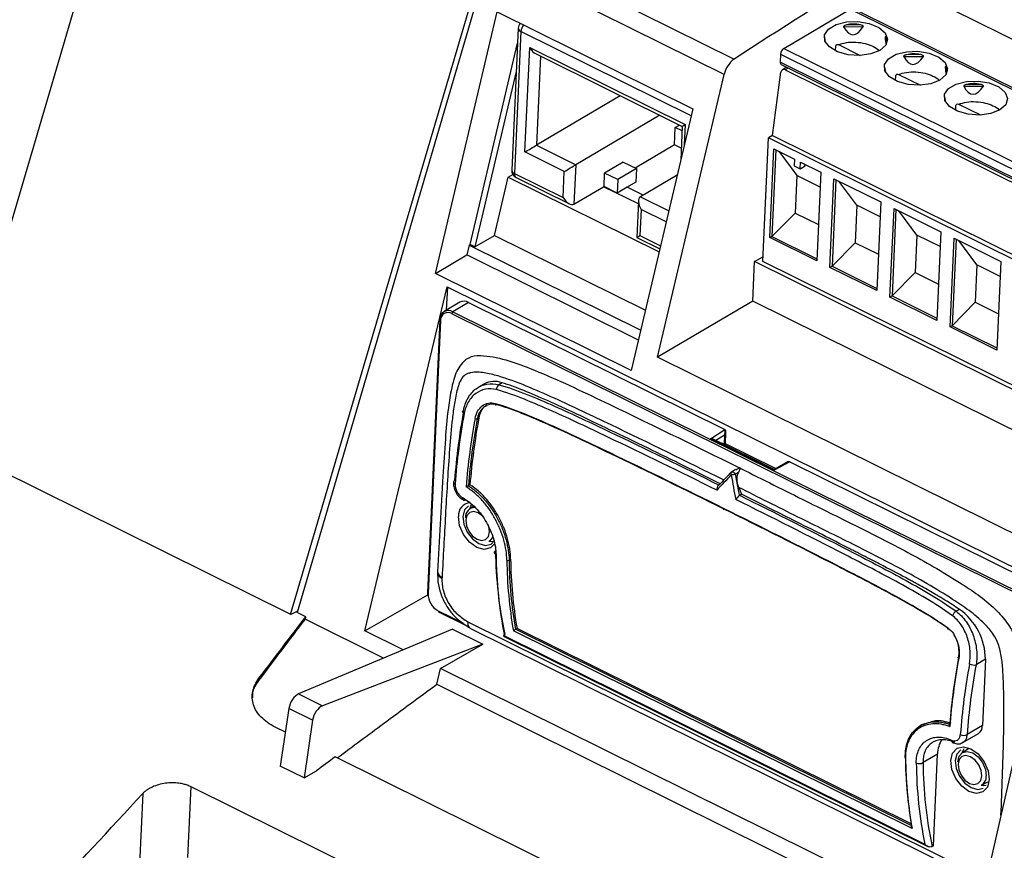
# Model space of a CAD drawing. Header units: millimetres. Extents: x -508 to 796, y -404 to 760.
# Tile 39 of 116: x 582 to 644, y -230 to -177. Entities that reach past the tile are written whole.
import ezdxf

# ---------------------------------------------------------------- set-up
doc = ezdxf.new("R2010")
doc.units = ezdxf.units.MM

msp = doc.modelspace()

# ---------------------------------------------------------------- linework, layer by layer
at = {"color": 7, "linetype": 'Continuous', "lineweight": 25}
for p, q in [((577.519, -203.966), (589.52, -163.194)), ((612.349, -172.4), (627.17, -179.744)), ((611.723, -173.365), (599.641, -214.606)), ((626.544, -180.709), (611.723, -173.365)), ((599.221, -214.72), (611.247, -173.961)), ((655.207, -183.704), (635.976, -174.175)), ((608.358, -193.24), (612.233, -176.759)), ((612.233, -176.759), (624.568, -182.87)), ((630.314, -179.063), (634.491, -176.6)), ((683.129, -200.574), (634.693, -176.573)), ((613.566, -177.79), (613.156, -186.729)), ((613.739, -178.005), (613.329, -186.945)), ((634.077, -177.703), (635.315, -177.694)), ((635.139, -177.584), (634.253, -177.59)), ((632.941, -178.699), (632.897, -178.374)), ((636.685, -178.373), (636.748, -178.837)), ((610.539, -191.421), (613.522, -178.732)), ((613.991, -185.591), (614.292, -179.012)), ((614.292, -179.012), (624.092, -183.868)), ((633.57, -179.224), (633.584, -178.921)), ((633.746, -178.829), (635.126, -179.513)), ((636.268, -179.154), (636.338, -179.205)), ((614.689, -179.413), (623.904, -183.979)), ((630.106, -179.431), (630.083, -179.937)), ((637.861, -179.578), (639.099, -179.569)), ((638.923, -179.458), (638.037, -179.465)), ((613.441, -180.517), (610.842, -191.571)), ((629.593, -184.555), (630.124, -180.569)), ((630.146, -180.09), (678.032, -203.819)), ((630.482, -180.257), (630.216, -180.413)), ((630.387, -180.415), (677.851, -203.935)), ((636.725, -180.574), (636.68, -180.249)), ((640.468, -180.248), (640.532, -180.711)), ((622.354, -198.527), (626.544, -180.709)), ((637.354, -181.099), (637.368, -180.796)), ((637.53, -180.704), (638.91, -181.387)), ((640.051, -181.029), (640.122, -181.08)), ((641.644, -181.452), (642.882, -181.444)), ((642.706, -181.333), (641.82, -181.339)), ((620.003, -182.046), (614.715, -185.164)), ((640.508, -182.449), (640.464, -182.124)), ((624.568, -182.87), (620.692, -199.352)), ((641.137, -182.974), (641.151, -182.671)), ((641.313, -182.578), (642.693, -183.262)), ((643.835, -182.904), (643.905, -182.955)), ((622.485, -183.276), (617.197, -186.394)), ((623.414, -185.149), (623.464, -184.053)), ((623.464, -184.053), (623.733, -183.894)), ((623.89, -184.264), (623.464, -184.053)), ((623.904, -183.979), (623.806, -186.109)), ((628.976, -192.489), (629.332, -184.709)), ((629.593, -184.555), (629.332, -184.709)), ((675.858, -207.764), (629.332, -184.709)), ((629.593, -184.555), (675.918, -207.51)), ((614.715, -185.164), (617.197, -186.394)), ((623.414, -185.149), (620.945, -186.605)), ((623.84, -185.36), (623.414, -185.149)), ((629.429, -190.989), (629.685, -185.401)), ((629.809, -185.463), (629.56, -190.912)), ((629.685, -185.401), (630.974, -186.04)), ((616.473, -186.821), (613.991, -185.591)), ((629.985, -185.55), (631.13, -187.076)), ((630.974, -186.04), (630.954, -186.462)), ((617.197, -186.394), (617.083, -188.882)), ((620.189, -186.23), (619.014, -186.923)), ((621.022, -186.642), (619.847, -187.335)), ((620.189, -186.23), (621.022, -186.642)), ((621.022, -186.642), (620.983, -187.486)), ((630.954, -186.462), (631.333, -186.649)), ((631.333, -186.649), (631.352, -186.227)), ((631.333, -186.649), (631.651, -186.461)), ((631.352, -186.227), (632.64, -186.866)), ((631.651, -186.461), (631.588, -186.344)), ((612.069, -190.847), (612.932, -187.179)), ((612.932, -187.179), (613.225, -187.006)), ((612.932, -187.179), (622.446, -191.893)), ((613.329, -186.945), (616.398, -188.465)), ((613.434, -187.2), (616.795, -188.866)), ((616.398, -188.465), (616.473, -186.821)), ((618.976, -187.766), (619.014, -186.923)), ((619.847, -187.335), (619.014, -186.923)), ((619.847, -187.335), (619.808, -188.178)), ((623.584, -187.054), (621.276, -188.415)), ((631.13, -187.076), (631.021, -189.437)), ((632.597, -187.803), (631.13, -187.076)), ((632.64, -186.866), (632.385, -192.453)), ((633.213, -192.864), (633.468, -187.276)), ((633.593, -187.338), (633.343, -192.787)), ((633.468, -187.276), (636.424, -188.741)), ((617.083, -188.882), (618.948, -187.782)), ((618.976, -187.766), (618.948, -187.782)), ((621.141, -188.869), (618.948, -187.782)), ((619.808, -188.178), (618.976, -187.766)), ((620.433, -187.81), (619.808, -188.178)), ((620.983, -187.486), (620.433, -187.81)), ((621.449, -188.313), (620.433, -187.81)), ((634.913, -188.95), (633.768, -187.425)), ((621.15, -188.675), (621.045, -190.972)), ((621.308, -189.217), (621.233, -190.861)), ((634.913, -188.95), (634.805, -191.312)), ((636.381, -189.678), (634.913, -188.95)), ((636.424, -188.741), (636.168, -194.328)), ((636.996, -194.738), (637.252, -189.151)), ((637.376, -189.213), (637.127, -194.661)), ((637.252, -189.151), (640.207, -190.616)), ((631.021, -189.437), (629.56, -190.912)), ((631.021, -189.437), (632.489, -190.164)), ((638.697, -190.825), (637.552, -189.3)), ((610.842, -191.571), (612.069, -190.847)), ((612.069, -190.847), (621.583, -195.561)), ((621.045, -190.972), (622.494, -191.69)), ((629.56, -190.912), (629.429, -190.989)), ((632.385, -192.453), (629.429, -190.989)), ((629.56, -190.912), (632.391, -192.315)), ((638.697, -190.825), (638.588, -193.187)), ((640.164, -191.553), (638.697, -190.825)), ((640.207, -190.616), (639.952, -196.203)), ((640.78, -196.613), (641.035, -191.026)), ((641.16, -191.087), (640.91, -196.536)), ((641.035, -191.026), (643.991, -192.49)), ((610.471, -191.461), (610.325, -192.08)), ((610.471, -191.461), (610.539, -191.421)), ((610.471, -191.461), (621.287, -196.821)), ((610.842, -191.571), (610.539, -191.421)), ((634.805, -191.312), (633.343, -192.787)), ((634.805, -191.312), (636.273, -192.039)), ((642.48, -192.7), (641.335, -191.174)), ((608.358, -193.24), (610.325, -192.08)), ((621.142, -197.44), (610.325, -192.08)), ((628.469, -192.5), (628.989, -192.194)), ((628.355, -194.988), (628.469, -192.5)), ((674.128, -215.125), (628.469, -192.5)), ((674.183, -214.89), (628.976, -192.489)), ((633.343, -192.787), (633.213, -192.864)), ((636.168, -194.328), (633.213, -192.864)), ((633.343, -192.787), (636.174, -194.189)), ((642.48, -192.7), (642.372, -195.061)), ((643.948, -193.427), (642.48, -192.7)), ((643.991, -192.49), (643.735, -198.078)), ((620.692, -199.352), (608.358, -193.24)), ((638.588, -193.187), (637.127, -194.661)), ((638.588, -193.187), (640.056, -193.914)), ((603.896, -215.761), (609.089, -194.081)), ((609.103, -194.088), (609.036, -195.562)), ((609.089, -194.081), (647.303, -213.017)), ((637.127, -194.661), (636.996, -194.738)), ((639.952, -196.203), (636.996, -194.738)), ((637.127, -194.661), (639.958, -196.064)), ((609.888, -195.06), (608.909, -195.637)), ((610.435, -195.078), (609.456, -195.655)), ((610.435, -195.078), (626.59, -203.083)), ((628.355, -194.988), (622.354, -198.527)), ((673.592, -217.404), (628.355, -194.988)), ((642.372, -195.061), (640.91, -196.536)), ((642.372, -195.061), (643.84, -195.789)), ((645.784, -213.813), (609.387, -195.778)), ((609.456, -195.655), (645.853, -213.691)), ((608.636, -196.156), (607.849, -213.361)), ((608.671, -196.199), (607.883, -213.404)), ((640.91, -196.536), (640.78, -196.613)), ((643.735, -198.078), (640.78, -196.613)), ((640.91, -196.536), (643.741, -197.939)), ((649.494, -211.976), (622.354, -198.527)), ((611.391, -200.215), (611.061, -200.41)), ((612.556, -200.13), (612.347, -200.252)), ((611.087, -202.346), (610.987, -202.405)), ((625.69, -203.655), (626.59, -203.083)), ((626.595, -203.086), (626.557, -203.924)), ((626.587, -203.969), (626.613, -203.404)), ((626.628, -203.975), (626.662, -203.238)), ((577.519, -203.966), (599.22, -214.719)), ((629.7, -205.643), (625.69, -203.655)), ((629.688, -205.586), (625.863, -203.691)), ((626.21, -203.863), (626.587, -203.969)), ((629.779, -205.536), (626.628, -203.975)), ((630.535, -205.122), (629.688, -205.586)), ((630.676, -205.108), (629.7, -205.643)), ((630.676, -205.108), (646.832, -213.113)), ((627.268, -205.605), (627.016, -205.754)), ((627.441, -205.789), (627.25, -205.901)), ((610.424, -206.617), (610.424, -206.617)), ((610.525, -206.558), (610.427, -206.616)), ((627.462, -206.724), (627.634, -207.155)), ((627.523, -207.22), (627.634, -207.155)), ((610.538, -207.705), (610.228, -207.502)), ((610.77, -207.914), (610.526, -208.065)), ((613.091, -211.239), (612.993, -211.297)), ((608.49, -212.045), (608.486, -212.115)), ((608.767, -212.396), (608.764, -212.453)), ((603.896, -215.761), (607.88, -213.498)), ((599.221, -214.72), (599.674, -214.494)), ((600.18, -214.873), (599.641, -214.606)), ((608.55, -214.552), (610.252, -215.395)), ((641.37, -214.407), (641.162, -214.53)), ((600.155, -215.022), (600.18, -214.873)), ((600.155, -215.022), (605.102, -217.474)), ((610.391, -215.191), (642.139, -230.923)), ((609.428, -215.659), (599.731, -219.728)), ((606.321, -216.963), (603.896, -215.761)), ((609.428, -215.659), (611.342, -216.608)), ((610.52, -215.581), (642.306, -231.332)), ((638.386, -228.211), (613.264, -215.762)), ((613.492, -215.607), (613.408, -215.657)), ((638.335, -227.918), (613.492, -215.607)), ((612.64, -216.092), (639.377, -229.341)), ((612.709, -216.068), (639.193, -229.192)), ((611.342, -216.608), (601.241, -220.475)), ((608.672, -218.127), (611.342, -216.608)), ((643.008, -217.554), (642.425, -217.898)), ((643.008, -217.554), (642.817, -221.732)), ((608.437, -219.126), (608.672, -218.127)), ((636.967, -232.149), (608.672, -218.127)), ((597.231, -218.748), (597.224, -218.89)), ((608.437, -219.126), (635.748, -232.66)), ((599.731, -219.728), (601.241, -220.475)), ((599.121, -220.65), (598.567, -224.275)), ((600.612, -221.389), (599.121, -220.65)), ((600.612, -221.389), (600.072, -225.021)), ((598.893, -222.141), (598.252, -221.823)), ((639.003, -221.682), (638.906, -221.74)), ((639.351, -221.582), (639.004, -221.684)), ((642.817, -221.732), (641.853, -222.3)), ((641.595, -222.793), (642.568, -222.219)), ((641.939, -223.198), (641.551, -223.439)), ((619.488, -232.346), (602.042, -223.701)), ((639.995, -223.521), (639.078, -224.062)), ((639.73, -229.298), (639.995, -223.521)), ((644.79, -223.907), (642.281, -234.782)), ((600.072, -225.021), (598.567, -224.275)), ((600.072, -225.021), (600.852, -224.578)), ((592.946, -225.567), (592.731, -230.029)), ((592.946, -225.567), (614.413, -236.205)), ((642.759, -225.488), (643.158, -225.265)), ((589.911, -226.005), (589.695, -230.467)), ((639.73, -229.298), (639.658, -229.341))]:
    msp.add_line(p, q, dxfattribs=at)
at = {"color": 250, "linetype": 'Continuous', "lineweight": 25}
for p, q in [((683.015, -200.645), (634.491, -176.6)), ((624.462, -183.319), (613.739, -178.005)), ((632.864, -178.409), (632.888, -178.585)), ((636.799, -178.739), (636.75, -178.382)), ((630.314, -179.063), (679.013, -203.194)), ((614.972, -179.553), (614.715, -185.164)), ((678.14, -203.751), (630.083, -179.937)), ((630.106, -179.431), (678.597, -203.459)), ((630.576, -180.303), (630.387, -180.415)), ((636.647, -180.284), (636.671, -180.46)), ((640.583, -180.613), (640.534, -180.257)), ((640.431, -182.159), (640.455, -182.335)), ((624.092, -183.868), (624.033, -185.143)), ((621.276, -188.415), (623.056, -189.297)), ((622.891, -190.001), (621.308, -189.217)), ((621.233, -190.861), (622.537, -191.507)), ((626.613, -203.404), (626.031, -203.774)), ((629.778, -205.536), (626.627, -203.975)), ((608.529, -214.501), (610.07, -215.264)), ((613.408, -215.657), (638.352, -228.017))]:
    msp.add_line(p, q, dxfattribs=at)
at = {"color": 7, "linetype": 'Continuous', "lineweight": 25, "flags": 128}
for points in [[(636.362, -179.191), (635.788, -179.419), (635.088, -179.514), (634.355, -179.465), (633.689, -179.277), (633.179, -178.976), (632.895, -178.604), (632.875, -178.209), (633.121, -177.846), (633.601, -177.563), (634.249, -177.399), (634.978, -177.375), (635.69, -177.496), (636.288, -177.744), (636.692, -178.087), (636.846, -178.477), (636.731, -178.863), (636.362, -179.191)], [(640.146, -181.066), (639.572, -181.293), (638.871, -181.389), (638.138, -181.339), (637.472, -181.152), (636.963, -180.851), (636.679, -180.478), (636.658, -180.084), (636.905, -179.72), (637.384, -179.438), (638.033, -179.273), (638.762, -179.25), (639.473, -179.371), (640.071, -179.619), (640.475, -179.961), (640.63, -180.352), (640.515, -180.737), (640.146, -181.066)], [(643.929, -182.941), (643.355, -183.168), (642.655, -183.264), (641.922, -183.214), (641.256, -183.027), (640.746, -182.726), (640.462, -182.353), (640.442, -181.959), (640.688, -181.595), (641.168, -181.312), (641.816, -181.148), (642.545, -181.125), (643.257, -181.245), (643.855, -181.494), (644.259, -181.836), (644.413, -182.227), (644.298, -182.612), (643.929, -182.941)], [(612.115, -201.434), (612.115, -201.456), (612.118, -201.475), (612.124, -201.491), (612.133, -201.504), (612.144, -201.512), (612.157, -201.515), (612.171, -201.513), (612.185, -201.507)], [(610.164, -202.069), (610.123, -202.046), (610.091, -202.022), (610.069, -201.996), (610.059, -201.971), (610.059, -201.947), (610.071, -201.926), (610.094, -201.907), (610.126, -201.893)], [(610.054, -207.366), (610.053, -207.413), (610.059, -207.454), (610.074, -207.487), (610.095, -207.511), (610.122, -207.524), (610.154, -207.528), (610.19, -207.52), (610.228, -207.502)], [(610.515, -208.073), (610.576, -207.915), (610.65, -207.799)], [(610.432, -207.877), (610.185, -208.146), (610.083, -208.558)], [(626.481, -208.021), (626.478, -208.042), (626.478, -208.06), (626.482, -208.076), (626.489, -208.088), (626.499, -208.095), (626.511, -208.098), (626.524, -208.097), (626.539, -208.09)], [(610.083, -208.558), (610.143, -209.049), (610.355, -209.546), (610.687, -209.973), (611.089, -210.263), (611.498, -210.374), (611.854, -210.289), (612.058, -210.093)], [(612.027, -210.135), (611.89, -210.143), (611.723, -210.121)], [(612.17, -210.96), (612.13, -210.936), (612.098, -210.907), (612.077, -210.875), (612.067, -210.841), (612.069, -210.807), (612.082, -210.773), (612.106, -210.742), (612.139, -210.713)], [(607.892, -213.579), (607.88, -213.5), (607.873, -213.328)], [(608.591, -214.547), (608.444, -214.457), (608.381, -214.409)], [(640.636, -215.567), (640.63, -215.585), (640.628, -215.602), (640.63, -215.616), (640.635, -215.626), (640.643, -215.633), (640.654, -215.635), (640.667, -215.633), (640.682, -215.627)], [(641.33, -217.494), (641.317, -217.486), (641.306, -217.478), (641.299, -217.469), (641.295, -217.461), (641.295, -217.453), (641.299, -217.446), (641.307, -217.44), (641.318, -217.435)], [(640.826, -223.933), (640.942, -223.462), (641.224, -223.155), (641.63, -223.057), (642.099, -223.184), (642.557, -223.516), (642.937, -224.003), (643.179, -224.571), (643.247, -225.133), (643.132, -225.604), (642.849, -225.911), (642.443, -226.009), (641.975, -225.882), (641.516, -225.55), (641.137, -225.063), (640.895, -224.495), (640.826, -223.933)], [(641.456, -223.25), (641.209, -223.519), (641.108, -223.931)], [(641.265, -224.016), (641.265, -224.011), (641.351, -223.661), (641.561, -223.433), (641.863, -223.36), (642.211, -223.454), (642.552, -223.701), (642.834, -224.063), (643.014, -224.486), (643.065, -224.903), (643.065, -224.903)], [(641.539, -223.446), (641.601, -223.288), (641.674, -223.173)], [(637.963, -223.67), (637.952, -223.68), (637.944, -223.69), (637.94, -223.702), (637.939, -223.713), (637.943, -223.724), (637.95, -223.735), (637.96, -223.745), (637.974, -223.753)], [(641.108, -223.931), (641.168, -224.423), (641.38, -224.92), (641.712, -225.346), (642.113, -225.637), (642.523, -225.748), (642.878, -225.662), (642.878, -225.662)], [(641.288, -224.162), (641.33, -224.51), (641.48, -224.861), (641.715, -225.162), (641.999, -225.368), (642.288, -225.446), (642.539, -225.386), (642.714, -225.195), (642.785, -224.904), (642.743, -224.556), (642.593, -224.205), (642.359, -223.904), (642.075, -223.699), (641.785, -223.62), (641.534, -223.681), (641.36, -223.871), (641.288, -224.162)], [(643.052, -225.509), (642.914, -225.517), (642.747, -225.494)]]:
    msp.add_lwpolyline(points, dxfattribs=at)
at = {"color": 250, "linetype": 'Continuous', "lineweight": 25, "flags": 128}
for points in [[(626.975, -205.786), (626.966, -205.798), (626.959, -205.817), (626.957, -205.838), (626.96, -205.863), (626.968, -205.889), (626.98, -205.916), (626.997, -205.944)], [(627.016, -205.754), (627.019, -205.753), (627.051, -205.742), (627.087, -205.744), (627.125, -205.758), (627.163, -205.782), (627.198, -205.815), (627.228, -205.856), (627.25, -205.901)], [(611.351, -208.548), (611.334, -208.531), (611.05, -208.325), (610.761, -208.247), (610.51, -208.307), (610.335, -208.497), (610.264, -208.789)], [(612.077, -210.284), (611.825, -210.538), (611.419, -210.636), (610.951, -210.509), (610.492, -210.177), (610.112, -209.69), (609.87, -209.122), (609.802, -208.56)], [(610.264, -208.789), (610.306, -209.136), (610.456, -209.487), (610.69, -209.789), (610.974, -209.994), (611.264, -210.073), (611.515, -210.012), (611.689, -209.822), (611.761, -209.531), (611.719, -209.183), (611.68, -209.063)]]:
    msp.add_lwpolyline(points, dxfattribs=at)
at = {"color": 7, "linetype": 'Continuous', "lineweight": 25}
for centre, radius, start, end in [((614.065, -177.813), 0.5, 138.44102, 177.37852), ((630.593, -179.462), 0.488, 124.93283, 176.32604), ((628.145, -181.063), 1.64, 126.5059, 167.53782), ((630.229, -179.967), 0.149, 168.30692, 236.09645), ((613.656, -186.752), 0.5, 177.37852, 243.64031), ((610.145, -195.56), 0.563, 59.04831, 117.17866), ((609.176, -196.089), 0.516, 57.15672, 183.83751), ((609.135, -196.168), 0.465, 57.15672, 183.83751), ((609.549, -195.788), 0.163, 124.93283, 176.32604), ((608.678, -196.161), 0.0419, 114.47971, 172.82545), ((612.068, -201.454), 1.412, 69.78762, 118.62987), ((612.609, -200.584), 0.423, 128.26937, 177.12319), ((651.346, -209.481), 41.912, 169.56912, 175.6383), ((651.771, -209.729), 42.307, 169.56912, 175.6383), ((652.619, -210.091), 42.476, 169.55322, 175.40694), ((652.701, -210.094), 42.417, 169.55658, 175.29629), ((652.63, -210.03), 42.248, 169.52193, 175.28639), ((610.94, -202.203), 0.208, 243.68607, 283.03855), ((627.118, -205.926), 0.2, 120.52766, 135.48464), ((628.853, -216.177), 10.4, 98.86224, 100.27947), ((627.474, -205.671), 0.183, 48.58758, 78.69413), ((609.598, -206.402), 0.117, 111.71092, 171.69232), ((610.855, -208.604), 0.616, 90.29879, 183.64535), ((611.447, -209.622), 0.57, 300.27811, 340.26996), ((638.418, -210.494), 26.279, 180.47802, 192.07646), ((638.935, -210.721), 26.766, 180.51234, 191.52421), ((612.915, -211.167), 0.151, 245.19975, 300.81251), ((640.304, -211.011), 27.454, 180.6121, 189.96636), ((640.437, -210.999), 27.446, 180.62087, 189.79662), ((640.371, -210.936), 27.282, 180.63561, 189.85852), ((607.898, -213.357), 0.0495, 184.91789, 252.70192), ((609.129, -213.409), 1.246, 179.79364, 241.23566), ((641.452, -215.012), 0.563, 120.99201, 158.34778), ((639.159, -217.558), 3.849, 0.06826, 54.94001), ((613.46, -215.743), 0.101, 120.96596, 132.8331), ((683.03, -225.123), 42.415, 169.5565, 175.29923), ((683.1, -225.195), 42.474, 169.55313, 175.40994), ((683.613, -225.508), 42.305, 169.56902, 175.64141), ((683.642, -225.485), 41.91, 169.56902, 175.64141), ((642.284, -217.291), 0.622, 243.68837, 283.08249), ((642.264, -221.756), 0.553, 303.32687, 2.50578), ((641.8, -223.548), 1.805, 148.45699, 179.155), ((641.65, -221.836), 0.507, 244.4517, 293.67376), ((640.998, -222.714), 0.102, 245.83602, 274.46301), ((665.408, -223.373), 27.446, 180.62087, 189.79662), ((665.427, -223.459), 27.454, 180.6121, 189.96636), ((638.845, -223.672), 0.454, 245.19809, 300.79829), ((665.42, -223.845), 26.766, 180.51234, 191.52421), ((665.356, -223.843), 26.279, 180.47802, 192.07646), ((642.428, -224.942), 0.639, 301.2641, 3.46262)]:
    msp.add_arc(centre, radius, start, end, dxfattribs=at)
at = {"color": 250, "linetype": 'Continuous', "lineweight": 25}
for centre, radius, start, end in [((613.821, -177.762), 0.256, 186.21417, 251.40564), ((614.588, -178.071), 0.852, 144.82393, 175.55121), ((613.403, -186.708), 0.248, 184.91789, 252.70192), ((613.581, -186.991), 0.256, 169.60483, 234.79855), ((608.686, -196.152), 0.0495, 184.91789, 252.70192), ((609.629, -206.371), 0.147, 185.44953, 253.40646), ((610.61, -208.492), 0.812, 95.66922, 184.7973), ((608.903, -212.004), 0.415, 185.72134, 250.82535), ((608.58, -214.51), 0.0512, 169.60482, 234.79855), ((641.048, -222.669), 0.165, 171.51756, 236.43412)]:
    msp.add_arc(centre, radius, start, end, dxfattribs=at)
at = {"color": 7, "linetype": 'Continuous', "lineweight": 25}
for centre, major_axis, ratio, start_param, end_param in [((635.327, -167.992), (0.693, 10.211), 0.194224, 2.840343, 3.471937), ((634.796, -179.584), (-1.032, 1.799), 0.949636, 5.567175, 6.015326), ((635.327, -167.992), (-1.484, 11.324), 0.000557, 2.730685, 2.850599), ((634.796, -179.584), (1.976, 1.168), 0.443094, 6.079927, 6.323309), ((614.619, -178.82), (-0.359, 0.609), 0.53574, 1.570967, 2.454264), ((639.111, -169.866), (0.693, 10.211), 0.194224, 2.840343, 3.471937), ((638.58, -181.459), (-1.032, 1.799), 0.949636, 5.567175, 6.015326), ((630.351, -180.682), (-0.117, 0.278), 0.712158, 5.593043, 7.163839), ((639.111, -169.866), (-1.484, 11.324), 0.000557, 2.730685, 2.850599), ((638.58, -181.459), (1.976, 1.168), 0.443094, 6.079927, 6.323309), ((642.894, -171.741), (0.693, 10.211), 0.194224, 2.840343, 3.471937), ((642.363, -183.333), (-1.032, 1.799), 0.949636, 5.567175, 6.015326), ((624.418, -183.676), (0.514, 0.303), 0.000261, 3.141763, 4.02506), ((614.318, -185.398), (0.514, 0.303), 0.000261, 4.02506, 5.595856), ((616.8, -186.628), (0.514, 0.303), 0.000261, 4.02506, 5.595856), ((616.724, -188.273), (-0.359, 0.609), 0.53574, 1.570967, 3.141763), ((621.635, -189.024), (-0.359, 0.609), 0.53574, 0.000171, 1.570967), ((621.559, -190.669), (0.514, 0.303), 0.000261, 3.141763, 4.02506), ((626.582, -203.252), (-0.102, 0.172), 0.65266, 5.461776, 5.496682), ((626.457, -203.331), (0.141, 0.244), 0.607815, 4.767767, 6.303657), ((625.682, -203.824), (0.277, 0.015), 0.60765, 0.823153, 1.510652), ((626.431, -203.893), (0.196, -0.082), 0.08589, 5.66211, 6.21912), ((630.533, -205.351), (0.149, 0.24), 0.586879, 0.076663, 0.806975), ((630.669, -205.277), (-0.102, 0.172), 0.65266, 5.496682, 5.531589), ((641.571, -200.661), (26.224, 22.825), 0.176606, 1.999825, 2.041856), ((641.447, -200.508), (26.127, 22.652), 0.174548, 1.999365, 2.036091), ((651.326, -205.495), (-9.968, 36.159), 0.636797, 1.409268, 1.451298), ((651.459, -205.47), (-10.06, 35.963), 0.63598, 1.406558, 1.443282), ((629.692, -205.811), (-0.005, 0.225), 0.074592, 5.556826, 6.322045), ((599.623, -220.44), (0.349, 0.72), 0.522014, 0.535486, 2.106282), ((601.134, -221.189), (0.361, 0.714), 0.549041, 0.544334, 2.115131)]:
    msp.add_ellipse(centre, major_axis=major_axis, ratio=ratio, start_param=start_param, end_param=end_param, dxfattribs=at)
for points in [[(635.976, -174.175), (633.041, -175.987), (630.106, -177.844), (627.17, -179.744)], [(610.427, -206.616), (610.426, -206.616), (610.425, -206.617), (610.424, -206.617)], [(627.494, -207.242), (627.503, -207.234), (627.513, -207.226), (627.523, -207.22)], [(597.231, -218.748), (598.214, -217.454), (599.197, -216.162), (600.18, -214.873)], [(612.671, -216.031), (612.684, -216.017), (612.7, -216.004), (612.72, -215.992)], [(602.042, -223.701), (601.645, -223.993), (601.248, -224.285), (600.852, -224.578)], [(583.613, -232.818), (585.712, -230.548), (587.811, -228.276), (589.911, -226.005)], [(639.658, -229.341), (639.638, -229.352), (639.616, -229.362), (639.59, -229.37)]]:
    msp.add_open_spline(points, degree=3, dxfattribs=at)
for points, knots in [([(634.253, -177.59), (634.232, -177.595), (634.21, -177.601), (634.189, -177.609), (634.169, -177.616), (634.148, -177.624), (634.129, -177.635), (634.12, -177.64), (634.111, -177.645), (634.102, -177.652), (634.096, -177.657), (634.089, -177.662), (634.084, -177.669), (634.082, -177.672), (634.079, -177.676), (634.077, -177.679), (634.076, -177.683), (634.075, -177.686), (634.075, -177.689), (634.074, -177.692), (634.074, -177.695), (634.075, -177.698), (634.076, -177.7), (634.076, -177.701), (634.077, -177.703)], [0, 0, 0, 0, 0.0000683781, 0.0000683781, 0.0000683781, 0.0001344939, 0.0001344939, 0.0001344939, 0.0001663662, 0.0001663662, 0.0001663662, 0.0001910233, 0.0001910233, 0.0001910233, 0.000204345, 0.000204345, 0.000204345, 0.0002156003, 0.0002156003, 0.0002156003, 0.0002269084, 0.0002269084, 0.0002269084, 0.0002330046, 0.0002330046, 0.0002330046, 0.0002330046]), ([(635.315, -177.694), (635.32, -177.687), (635.32, -177.678), (635.313, -177.662), (635.306, -177.655), (635.285, -177.636), (635.267, -177.627), (635.215, -177.603), (635.177, -177.592), (635.139, -177.584)], [0, 0, 0, 0, 0.125, 0.125, 0.25, 0.25, 0.5, 0.5, 1, 1, 1, 1]), ([(632.897, -178.374), (632.897, -178.374), (632.896, -178.37), (632.894, -178.365), (632.884, -178.365), (632.873, -178.385), (632.866, -178.404), (632.864, -178.409)], [0, 0, 0, 0, 0.010826, 0.100867, 0.273521, 0.820206, 1, 1, 1, 1]), ([(636.75, -178.382), (636.744, -178.373), (636.737, -178.364), (636.729, -178.357), (636.722, -178.35), (636.714, -178.344), (636.707, -178.341), (636.703, -178.339), (636.7, -178.338), (636.696, -178.339), (636.693, -178.339), (636.691, -178.34), (636.689, -178.343), (636.687, -178.344), (636.686, -178.346), (636.686, -178.349), (636.685, -178.351), (636.684, -178.354), (636.684, -178.357), (636.684, -178.36), (636.684, -178.363), (636.684, -178.367), (636.684, -178.369), (636.684, -178.371), (636.685, -178.373)], [0, 0, 0, 0, 0.0000683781, 0.0000683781, 0.0000683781, 0.0001344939, 0.0001344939, 0.0001344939, 0.0001663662, 0.0001663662, 0.0001663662, 0.0001910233, 0.0001910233, 0.0001910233, 0.000204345, 0.000204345, 0.000204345, 0.0002156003, 0.0002156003, 0.0002156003, 0.0002269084, 0.0002269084, 0.0002269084, 0.0002330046, 0.0002330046, 0.0002330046, 0.0002330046]), ([(633.584, -178.921), (633.586, -178.876), (633.605, -178.841), (633.665, -178.807), (633.706, -178.809), (633.746, -178.829)], [0, 0, 0, 0, 0.5, 0.5, 1, 1, 1, 1]), ([(638.037, -179.465), (638.015, -179.47), (637.994, -179.476), (637.972, -179.483), (637.952, -179.491), (637.932, -179.499), (637.912, -179.509), (637.903, -179.514), (637.894, -179.52), (637.886, -179.527), (637.879, -179.532), (637.873, -179.537), (637.868, -179.543), (637.865, -179.547), (637.863, -179.55), (637.861, -179.554), (637.859, -179.557), (637.858, -179.561), (637.858, -179.564), (637.858, -179.567), (637.858, -179.57), (637.859, -179.573), (637.859, -179.575), (637.86, -179.576), (637.861, -179.578)], [0, 0, 0, 0, 0.0000683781, 0.0000683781, 0.0000683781, 0.0001344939, 0.0001344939, 0.0001344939, 0.0001663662, 0.0001663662, 0.0001663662, 0.0001910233, 0.0001910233, 0.0001910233, 0.000204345, 0.000204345, 0.000204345, 0.0002156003, 0.0002156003, 0.0002156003, 0.0002269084, 0.0002269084, 0.0002269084, 0.0002330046, 0.0002330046, 0.0002330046, 0.0002330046]), ([(639.099, -179.569), (639.103, -179.562), (639.104, -179.553), (639.097, -179.537), (639.09, -179.529), (639.068, -179.511), (639.051, -179.501), (638.998, -179.477), (638.961, -179.467), (638.923, -179.458)], [0, 0, 0, 0, 0.125, 0.125, 0.25, 0.25, 0.5, 0.5, 1, 1, 1, 1]), ([(636.68, -180.249), (636.68, -180.249), (636.68, -180.245), (636.677, -180.24), (636.668, -180.24), (636.656, -180.26), (636.649, -180.279), (636.647, -180.284)], [0, 0, 0, 0, 0.010826, 0.100867, 0.273521, 0.820206, 1, 1, 1, 1]), ([(640.534, -180.257), (640.527, -180.247), (640.52, -180.239), (640.513, -180.231), (640.505, -180.224), (640.498, -180.218), (640.49, -180.215), (640.487, -180.214), (640.483, -180.213), (640.48, -180.214), (640.477, -180.214), (640.474, -180.215), (640.472, -180.218), (640.471, -180.219), (640.47, -180.221), (640.469, -180.224), (640.468, -180.226), (640.468, -180.229), (640.468, -180.232), (640.467, -180.235), (640.467, -180.238), (640.468, -180.242), (640.468, -180.244), (640.468, -180.246), (640.468, -180.248)], [0, 0, 0, 0, 0.0000683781, 0.0000683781, 0.0000683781, 0.0001344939, 0.0001344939, 0.0001344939, 0.0001663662, 0.0001663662, 0.0001663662, 0.0001910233, 0.0001910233, 0.0001910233, 0.000204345, 0.000204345, 0.000204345, 0.0002156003, 0.0002156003, 0.0002156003, 0.0002269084, 0.0002269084, 0.0002269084, 0.0002330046, 0.0002330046, 0.0002330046, 0.0002330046]), ([(637.368, -180.796), (637.37, -180.751), (637.389, -180.715), (637.449, -180.682), (637.489, -180.684), (637.53, -180.704)], [0, 0, 0, 0, 0.5, 0.5, 1, 1, 1, 1]), ([(641.82, -181.339), (641.799, -181.345), (641.777, -181.351), (641.756, -181.358), (641.735, -181.365), (641.715, -181.374), (641.696, -181.384), (641.687, -181.389), (641.678, -181.395), (641.669, -181.401), (641.663, -181.406), (641.656, -181.412), (641.651, -181.418), (641.649, -181.422), (641.646, -181.425), (641.644, -181.429), (641.643, -181.432), (641.642, -181.435), (641.641, -181.439), (641.641, -181.442), (641.641, -181.445), (641.642, -181.448), (641.643, -181.45), (641.643, -181.451), (641.644, -181.452)], [0, 0, 0, 0, 0.0000683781, 0.0000683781, 0.0000683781, 0.0001344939, 0.0001344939, 0.0001344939, 0.0001663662, 0.0001663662, 0.0001663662, 0.0001910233, 0.0001910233, 0.0001910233, 0.000204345, 0.000204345, 0.000204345, 0.0002156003, 0.0002156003, 0.0002156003, 0.0002269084, 0.0002269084, 0.0002269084, 0.0002330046, 0.0002330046, 0.0002330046, 0.0002330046]), ([(642.882, -181.444), (642.886, -181.437), (642.887, -181.428), (642.88, -181.412), (642.873, -181.404), (642.852, -181.385), (642.834, -181.376), (642.781, -181.352), (642.744, -181.342), (642.706, -181.333)], [0, 0, 0, 0, 0.125, 0.125, 0.25, 0.25, 0.5, 0.5, 1, 1, 1, 1]), ([(640.464, -182.124), (640.464, -182.124), (640.463, -182.119), (640.461, -182.115), (640.451, -182.114), (640.44, -182.135), (640.433, -182.154), (640.431, -182.159)], [0, 0, 0, 0, 0.010826, 0.100867, 0.273521, 0.820206, 1, 1, 1, 1]), ([(641.151, -182.671), (641.153, -182.626), (641.172, -182.59), (641.232, -182.557), (641.273, -182.558), (641.313, -182.578)], [0, 0, 0, 0, 0.5, 0.5, 1, 1, 1, 1]), ([(610.418, -198.61), (610.434, -198.595), (610.624, -198.416), (611.45, -198.395), (612.738, -198.628), (615.29, -199.581), (620.195, -201.89), (624.592, -204.055), (627.51, -205.491)], [0, 0, 0, 0, 0.004311, 0.051815, 0.147118, 0.236161, 0.493069, 1, 1, 1, 1]), ([(610.418, -198.596), (610.409, -198.6), (610.227, -198.667), (609.953, -198.962), (609.675, -199.414), (609.476, -199.987), (609.302, -200.789), (609.104, -202.027), (608.955, -203.831), (608.755, -207.235), (608.601, -210.034), (608.491, -212.045)], [0, 0, 0, 0, 0.002056, 0.041366, 0.077057, 0.117895, 0.173675, 0.262495, 0.39585, 0.565863, 1, 1, 1, 1]), ([(626.537, -206.266), (624.164, -205.091), (621.791, -203.928), (618.229, -202.216), (617.042, -201.648), (615.261, -200.842), (614.667, -200.581), (613.479, -200.098), (612.885, -199.874), (612.001, -199.619), (611.708, -199.548), (611.278, -199.484), (611.136, -199.47), (610.856, -199.463), (610.719, -199.471), (610.523, -199.508), (610.46, -199.524), (610.338, -199.568), (610.279, -199.598), (610.121, -199.707), (610.036, -199.811), (609.898, -200.051), (609.844, -200.183), (609.751, -200.461), (609.712, -200.606), (609.607, -201.052), (609.555, -201.361), (609.465, -201.986), (609.427, -202.302), (609.326, -203.258), (609.273, -203.904), (609.13, -205.85), (609.055, -207.158), (608.908, -209.775), (608.838, -211.086), (608.767, -212.396)], [0, 0, 0, 0, 0.25, 0.25, 0.375, 0.375, 0.4375, 0.4375, 0.5, 0.5, 0.53125, 0.53125, 0.546875, 0.546875, 0.5625, 0.5625, 0.570312, 0.570312, 0.578125, 0.578125, 0.59375, 0.59375, 0.609375, 0.609375, 0.625, 0.625, 0.65625, 0.65625, 0.6875, 0.6875, 0.75, 0.75, 0.875, 0.875, 1, 1, 1, 1]), ([(610.126, -201.893), (610.176, -201.597), (610.27, -201.33), (610.541, -200.854), (610.712, -200.658), (611.12, -200.355), (611.348, -200.256), (611.839, -200.167), (612.091, -200.18), (612.347, -200.252)], [0, 0, 0, 0, 0.25, 0.25, 0.5, 0.5, 0.75, 0.75, 1, 1, 1, 1]), ([(612.347, -200.252), (612.941, -200.418), (613.528, -200.631), (614.697, -201.095), (615.279, -201.345), (617.018, -202.12), (618.171, -202.667), (621.628, -204.317), (623.927, -205.441), (626.223, -206.576)], [0, 0, 0, 0, 0.125, 0.125, 0.25, 0.25, 0.5, 0.5, 1, 1, 1, 1]), ([(626.334, -206.511), (624.766, -205.735), (623.21, -204.971), (620.92, -203.857), (620.121, -203.47), (618.617, -202.747), (617.914, -202.412), (615.957, -201.493), (614.849, -200.994), (613.412, -200.419), (612.956, -200.254), (612.556, -200.13)], [0.015146, 0.015146, 0.015146, 0.015146, 0.125, 0.125, 0.1875, 0.1875, 0.25, 0.25, 0.375, 0.375, 0.4441981, 0.4441981, 0.4441981, 0.4441981]), ([(612.187, -200.563), (611.956, -200.499), (611.728, -200.49), (611.282, -200.576), (611.076, -200.67), (610.705, -200.949), (610.549, -201.129), (610.299, -201.561), (610.212, -201.803), (610.164, -202.069)], [0, 0, 0, 0, 0.25, 0.25, 0.5, 0.5, 0.75, 0.75, 1, 1, 1, 1]), ([(626.078, -206.893), (623.779, -205.756), (621.478, -204.631), (618.018, -202.98), (616.864, -202.432), (615.122, -201.656), (614.54, -201.405), (613.37, -200.941), (612.782, -200.727), (612.187, -200.563)], [0, 0, 0, 0, 0.5, 0.5, 0.75, 0.75, 0.875, 0.875, 1, 1, 1, 1]), ([(610.848, -202.389), (610.879, -202.22), (610.933, -202.067), (611.089, -201.793), (611.185, -201.679), (611.417, -201.502), (611.545, -201.442), (611.825, -201.388), (611.968, -201.394), (612.115, -201.434)], [0, 0, 0, 0, 0.25, 0.25, 0.5, 0.5, 0.75, 0.75, 1, 1, 1, 1]), ([(612.185, -201.507), (612.118, -201.488), (612.049, -201.477), (611.914, -201.472), (611.848, -201.477), (611.65, -201.516), (611.528, -201.571), (611.309, -201.739), (611.218, -201.845), (611.107, -202.039), (611.075, -202.107), (611.023, -202.25), (611.002, -202.327), (610.987, -202.405)], [0, 0, 0, 0, 0.125, 0.125, 0.25, 0.25, 0.5, 0.5, 0.75, 0.75, 0.875, 0.875, 1, 1, 1, 1]), ([(611.087, -202.346), (611.13, -202.198), (611.216, -201.902), (611.42, -201.632), (611.574, -201.57), (611.606, -201.557)], [0, 0, 0, 0, 0.442092, 0.884252, 1, 1, 1, 1]), ([(612.115, -201.434), (612.729, -201.606), (613.335, -201.832), (614.543, -202.318), (615.144, -202.581), (616.944, -203.391), (618.138, -203.96), (621.719, -205.675), (624.102, -206.841), (626.481, -208.021)], [0, 0, 0, 0, 0.125, 0.125, 0.25, 0.25, 0.5, 0.5, 1, 1, 1, 1]), ([(626.539, -208.09), (624.162, -206.911), (621.782, -205.746), (618.204, -204.033), (617.011, -203.464), (615.212, -202.654), (614.612, -202.391), (613.707, -202.026), (613.404, -201.909), (612.797, -201.692), (612.491, -201.592), (612.185, -201.507)], [0, 0, 0, 0, 0.5, 0.5, 0.75, 0.75, 0.875, 0.875, 0.9375, 0.9375, 1, 1, 1, 1]), ([(627.272, -205.613), (627.323, -205.585), (627.406, -205.537), (627.48, -205.504), (627.51, -205.491)], [0, 0, 0, 0, 0.604274, 1, 1, 1, 1]), ([(627.462, -206.724), (627.432, -206.648), (627.408, -206.57), (627.373, -206.41), (627.363, -206.327), (627.354, -206.083), (627.38, -205.921), (627.441, -205.789)], [0, 0, 0, 0, 0.25, 0.25, 0.5, 0.5, 1, 1, 1, 1]), ([(627.595, -205.534), (627.551, -205.559), (627.531, -205.6), (627.487, -205.687), (627.466, -205.736), (627.441, -205.789)], [0, 0, 0, 0, 0.5, 0.5, 1, 1, 1, 1]), ([(627.595, -205.534), (628.981, -206.227), (631.463, -207.468), (635.039, -209.227), (638.321, -210.887), (640.875, -212.361), (642.695, -213.575), (643.685, -214.408), (644.465, -215.297), (644.943, -216.264), (645.139, -217.133), (645.186, -217.687), (645.205, -217.911)], [0, 0, 0, 0, 0.216019, 0.386598, 0.557145, 0.727363, 0.786571, 0.845505, 0.890309, 0.92656, 0.97039, 1, 1, 1, 1]), ([(609.49, -206.385), (609.488, -206.48), (609.484, -206.691), (609.615, -207.027), (609.828, -207.335), (610.02, -207.454), (610.109, -207.509)], [0, 0, 0, 0, 0.215446, 0.484286, 0.760691, 1, 1, 1, 1]), ([(609.587, -206.511), (609.575, -206.666), (609.619, -206.845), (609.747, -207.08), (609.801, -207.153), (609.92, -207.277), (609.986, -207.328), (610.054, -207.366)], [0, 0, 0, 0, 0.5, 0.5, 0.75, 0.75, 1, 1, 1, 1]), ([(610.424, -206.617), (610.417, -206.621), (610.41, -206.625), (610.402, -206.629), (610.394, -206.633), (610.386, -206.637), (610.377, -206.641), (610.366, -206.647), (610.354, -206.653), (610.343, -206.659), (610.328, -206.666), (610.314, -206.673), (610.302, -206.679), (610.295, -206.682), (610.288, -206.686), (610.281, -206.689), (610.281, -206.689), (610.281, -206.689), (610.28, -206.689)], [0, 0, 0, 0, 0.000028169, 0.000028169, 0.000028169, 0.0000561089, 0.0000561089, 0.0000561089, 0.0000951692, 0.0000951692, 0.0000951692, 0.0001465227, 0.0001465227, 0.0001465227, 0.0001773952, 0.0001773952, 0.0001773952, 0.0001794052, 0.0001794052, 0.0001794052, 0.0001794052]), ([(610.424, -206.617), (610.607, -206.733), (610.787, -206.868), (611.129, -207.166), (611.293, -207.33), (611.606, -207.685), (611.756, -207.878), (612.03, -208.277), (612.155, -208.484), (612.384, -208.915), (612.487, -209.137), (612.664, -209.579), (612.739, -209.801), (612.862, -210.247), (612.908, -210.467), (612.972, -210.891), (612.99, -211.097), (612.993, -211.297)], [0, 0, 0, 0, 0.125, 0.125, 0.25, 0.25, 0.375, 0.375, 0.5, 0.5, 0.625, 0.625, 0.75, 0.75, 0.875, 0.875, 1, 1, 1, 1]), ([(613.091, -211.239), (613.088, -211.039), (613.07, -210.833), (613.006, -210.409), (612.959, -210.189), (612.836, -209.744), (612.761, -209.522), (612.585, -209.08), (612.482, -208.857), (612.253, -208.426), (612.128, -208.218), (611.855, -207.819), (611.706, -207.626), (611.393, -207.271), (611.23, -207.107), (610.887, -206.809), (610.708, -206.674), (610.525, -206.558)], [0, 0, 0, 0, 0.125, 0.125, 0.25, 0.25, 0.375, 0.375, 0.5, 0.5, 0.625, 0.625, 0.75, 0.75, 0.875, 0.875, 1, 1, 1, 1]), ([(626.19, -206.596), (626.148, -206.624), (626.119, -206.67), (626.082, -206.776), (626.076, -206.836), (626.078, -206.893)], [0, 0, 0, 0, 0.5, 0.5, 1, 1, 1, 1]), ([(612.852, -211.304), (612.849, -211.106), (612.831, -210.902), (612.766, -210.481), (612.719, -210.263), (612.596, -209.821), (612.521, -209.601), (612.344, -209.162), (612.24, -208.942), (612.011, -208.516), (611.885, -208.311), (611.611, -207.918), (611.461, -207.728), (611.148, -207.38), (610.985, -207.221), (610.727, -207.003), (610.639, -206.934), (610.461, -206.805), (610.371, -206.747), (610.28, -206.689)], [0, 0, 0, 0, 0.125, 0.125, 0.25, 0.25, 0.375, 0.375, 0.5, 0.5, 0.625, 0.625, 0.75, 0.75, 0.875, 0.875, 0.9375, 0.9375, 1, 1, 1, 1]), ([(627.494, -207.242), (627.46, -207.274), (627.418, -207.313), (627.339, -207.399), (627.303, -207.444), (627.276, -207.486)], [0, 0, 0, 0, 0.5, 0.5, 1, 1, 1, 1]), ([(627.523, -207.22), (629.817, -208.359), (632.108, -209.51), (634.963, -210.978), (635.534, -211.273), (636.674, -211.87), (637.243, -212.171), (638.377, -212.79), (638.941, -213.108), (640.062, -213.779), (640.618, -214.131), (641.162, -214.53)], [0, 0, 0, 0, 0.5, 0.5, 0.625, 0.625, 0.75, 0.75, 0.875, 0.875, 1, 1, 1, 1]), ([(641.37, -214.407), (641.227, -214.31), (641.075, -214.209), (640.768, -214.012), (640.616, -213.916), (640.376, -213.769), (640.253, -213.694), (640.105, -213.606), (640.03, -213.561), (639.992, -213.539), (639.976, -213.529), (639.965, -213.523), (639.958, -213.519), (639.698, -213.366), (639.418, -213.205), (638.964, -212.95), (638.806, -212.863), (638.561, -212.729), (638.437, -212.661), (638.288, -212.58), (638.212, -212.539), (638.174, -212.518), (638.155, -212.508), (638.147, -212.503), (638.141, -212.5), (638.138, -212.499), (637.703, -212.264), (637.176, -211.986), (636.25, -211.504), (635.918, -211.332), (635.387, -211.059), (635.112, -210.918), (634.777, -210.747), (634.606, -210.659), (634.52, -210.615), (634.476, -210.593), (634.454, -210.582), (634.445, -210.577), (634.439, -210.574), (634.435, -210.572), (633.322, -210.004), (632.147, -209.41), (629.861, -208.263), (628.771, -207.719), (627.634, -207.155)], [0.5138764, 0.5138764, 0.5138764, 0.5138764, 0.53125, 0.53125, 0.546875, 0.546875, 0.5546875, 0.5585937, 0.5605469, 0.5615234, 0.5620117, 0.5620117, 0.5625, 0.5625, 0.59375, 0.59375, 0.609375, 0.609375, 0.6171875, 0.6210937, 0.6230469, 0.6240234, 0.6245117, 0.6247559, 0.6247559, 0.625, 0.625, 0.6875, 0.6875, 0.71875, 0.71875, 0.734375, 0.7421875, 0.7460937, 0.7480469, 0.7490234, 0.7495117, 0.7497559, 0.7497559, 0.75, 0.75, 0.875, 0.875, 0.9801088, 0.9801088, 0.9801088, 0.9801088]), ([(610.054, -207.366), (610.346, -207.525), (610.629, -207.747), (611.013, -208.145), (611.136, -208.291), (611.364, -208.598), (611.468, -208.758), (611.659, -209.09), (611.745, -209.264), (611.894, -209.61), (611.956, -209.784), (612.06, -210.133), (612.099, -210.307), (612.153, -210.641), (612.168, -210.803), (612.17, -210.96)], [0, 0, 0, 0, 0.25, 0.25, 0.375, 0.375, 0.5, 0.5, 0.625, 0.625, 0.75, 0.75, 0.875, 0.875, 1, 1, 1, 1]), ([(640.929, -214.805), (640.385, -214.404), (639.828, -214.051), (638.707, -213.38), (638.142, -213.062), (637.006, -212.442), (636.437, -212.141), (635.296, -211.543), (634.725, -211.248), (631.866, -209.778), (629.573, -208.626), (627.276, -207.486)], [0, 0, 0, 0, 0.125, 0.125, 0.25, 0.25, 0.375, 0.375, 0.5, 0.5, 1, 1, 1, 1]), ([(626.481, -208.021), (628.86, -209.199), (631.236, -210.391), (634.793, -212.213), (635.977, -212.823), (637.744, -213.779), (638.33, -214.105), (639.494, -214.794), (640.072, -215.154), (640.636, -215.567)], [0, 0, 0, 0, 0.5, 0.5, 0.75, 0.75, 0.875, 0.875, 1, 1, 1, 1]), ([(640.682, -215.627), (640.542, -215.525), (640.399, -215.424), (640.114, -215.23), (639.971, -215.136), (639.54, -214.859), (639.25, -214.684), (638.378, -214.168), (637.792, -213.842), (636.027, -212.888), (634.844, -212.278), (631.291, -210.457), (628.916, -209.267), (626.539, -208.09)], [0, 0, 0, 0, 0.03125, 0.03125, 0.0625, 0.0625, 0.125, 0.125, 0.25, 0.25, 0.5, 0.5, 1, 1, 1, 1]), ([(608.489, -212.134), (608.489, -212.312), (608.489, -212.725), (608.664, -213.431), (608.991, -214.129), (609.423, -214.742), (609.935, -215.18), (610.296, -215.433), (610.479, -215.557), (610.496, -215.569)], [0, 0, 0, 0, 0.137654, 0.319291, 0.505529, 0.668073, 0.829409, 0.983984, 1, 1, 1, 1]), ([(608.492, -212.133), (608.497, -212.174), (608.508, -212.262), (608.615, -212.367), (608.713, -212.428), (608.758, -212.45), (608.764, -212.453)], [0, 0, 0, 0, 0.338199, 0.73702, 0.963808, 1, 1, 1, 1]), ([(608.764, -212.453), (608.763, -212.581), (608.762, -212.709), (608.787, -212.972), (608.815, -213.107), (608.889, -213.38), (608.937, -213.518), (609.05, -213.785), (609.117, -213.917), (609.268, -214.174), (609.349, -214.297), (609.537, -214.524), (609.638, -214.621), (609.951, -214.891), (610.172, -215.041), (610.391, -215.191)], [0, 0, 0, 0, 0.125, 0.125, 0.25, 0.25, 0.375, 0.375, 0.5, 0.5, 0.625, 0.625, 0.75, 0.75, 1, 1, 1, 1]), ([(641.162, -214.53), (641.397, -214.701), (641.607, -214.918), (641.881, -215.303), (641.964, -215.438), (642.112, -215.722), (642.178, -215.873), (642.29, -216.179), (642.336, -216.335), (642.408, -216.651), (642.435, -216.813), (642.467, -217.131), (642.473, -217.288), (642.464, -217.597), (642.45, -217.75), (642.425, -217.898)], [0, 0, 0, 0, 0.25, 0.25, 0.375, 0.375, 0.5, 0.5, 0.625, 0.625, 0.75, 0.75, 0.875, 0.875, 1, 1, 1, 1]), ([(597.224, -218.89), (597.712, -218.245), (598.201, -217.599), (598.689, -216.955), (599.178, -216.31), (599.666, -215.666), (600.155, -215.022)], [0, 0, 0, 0, 0.003361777, 0.003361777, 0.003361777, 0.00672356, 0.00672356, 0.00672356, 0.00672356]), ([(610.391, -215.191), (610.391, -215.195), (610.385, -215.244), (610.382, -215.357), (610.417, -215.503), (610.487, -215.555), (610.521, -215.58)], [0, 0, 0, 0, 0.01991, 0.254905, 0.636308, 1, 1, 1, 1]), ([(642.008, -217.849), (642.056, -217.583), (642.069, -217.301), (642.034, -216.871), (642.013, -216.725), (641.954, -216.439), (641.915, -216.299), (641.821, -216.022), (641.764, -215.885), (641.636, -215.628), (641.565, -215.505), (641.325, -215.156), (641.139, -214.959), (640.929, -214.805)], [0, 0, 0, 0, 0.25, 0.25, 0.375, 0.375, 0.5, 0.5, 0.625, 0.625, 0.75, 0.75, 1, 1, 1, 1]), ([(613.391, -215.669), (613.385, -215.674), (613.379, -215.68), (613.372, -215.686), (613.366, -215.691), (613.358, -215.697), (613.352, -215.702), (613.342, -215.71), (613.332, -215.717), (613.323, -215.724), (613.311, -215.733), (613.299, -215.741), (613.289, -215.747), (613.28, -215.753), (613.272, -215.758), (613.265, -215.762), (613.265, -215.762), (613.265, -215.762), (613.264, -215.762)], [0, 0, 0, 0, 0.0000266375, 0.0000266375, 0.0000266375, 0.0000530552, 0.0000530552, 0.0000530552, 0.0000904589, 0.0000904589, 0.0000904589, 0.0001424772, 0.0001424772, 0.0001424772, 0.0001883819, 0.0001883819, 0.0001883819, 0.000190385, 0.000190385, 0.000190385, 0.000190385]), ([(640.636, -215.567), (640.769, -215.665), (640.889, -215.789), (641.094, -216.084), (641.177, -216.249), (641.36, -216.775), (641.392, -217.156), (641.33, -217.494)], [0, 0, 0, 0, 0.25, 0.25, 0.5, 0.5, 1, 1, 1, 1]), ([(612.671, -216.031), (612.637, -216.07), (612.631, -216.088), (612.65, -216.096), (612.674, -216.087), (612.709, -216.068)], [0, 0, 0, 0, 0.5, 0.5, 1, 1, 1, 1]), ([(641.318, -217.435), (641.318, -217.435), (641.325, -217.396), (641.356, -217.2), (641.351, -216.829), (641.239, -216.357), (641.085, -216.103), (641.014, -215.987)], [0, 0, 0, 0, 0.000039, 0.083696, 0.412802, 0.729422, 1, 1, 1, 1]), ([(598.252, -221.823), (597.9, -221.649), (597.608, -221.442), (597.141, -220.964), (596.979, -220.705), (596.796, -220.15), (596.78, -219.866), (596.867, -219.436), (596.916, -219.294), (597.046, -219.017), (597.13, -218.881), (597.231, -218.748)], [0, 0, 0, 0, 0.25, 0.25, 0.5, 0.5, 0.75, 0.75, 0.875, 0.875, 1, 1, 1, 1]), ([(596.852, -219.979), (596.842, -219.876), (596.805, -219.505), (597.048, -219.148), (597.224, -218.89)], [0, 0, 0, 0, 0.277767, 1, 1, 1, 1]), ([(602.161, -223.76), (603.136, -223.038), (605.227, -221.49), (607.32, -219.949), (608.437, -219.126)], [0, 0, 0, 0, 0.466106, 1, 1, 1, 1]), ([(637.963, -223.67), (637.962, -223.572), (637.965, -223.473), (637.981, -223.284), (637.993, -223.192), (638.044, -222.922), (638.095, -222.751), (638.234, -222.435), (638.319, -222.293), (638.52, -222.038), (638.637, -221.925), (638.897, -221.737), (639.038, -221.661), (639.342, -221.549), (639.506, -221.512), (639.846, -221.48), (640.021, -221.485), (640.291, -221.523), (640.383, -221.541), (640.568, -221.587), (640.663, -221.616), (640.755, -221.649)], [0, 0, 0, 0, 0.0625, 0.0625, 0.125, 0.125, 0.25, 0.25, 0.375, 0.375, 0.5, 0.5, 0.625, 0.625, 0.75, 0.75, 0.875, 0.875, 0.9375, 0.9375, 1, 1, 1, 1]), ([(640.856, -221.59), (640.508, -221.487), (640.027, -221.345), (639.636, -221.489), (639.528, -221.529)], [0, 0, 0, 0, 0.722438, 1, 1, 1, 1]), ([(640.762, -221.796), (640.67, -221.763), (640.578, -221.731), (640.394, -221.68), (640.302, -221.66), (640.033, -221.616), (639.858, -221.608), (639.52, -221.632), (639.356, -221.666), (639.051, -221.772), (638.91, -221.844), (638.651, -222.026), (638.533, -222.137), (638.331, -222.387), (638.246, -222.527), (638.107, -222.837), (638.055, -223.007), (637.987, -223.367), (637.971, -223.555), (637.974, -223.753)], [0, 0, 0, 0, 0.0625, 0.0625, 0.125, 0.125, 0.25, 0.25, 0.375, 0.375, 0.5, 0.5, 0.625, 0.625, 0.75, 0.75, 0.875, 0.875, 1, 1, 1, 1]), ([(640.755, -221.649), (640.749, -221.653), (640.744, -221.658), (640.741, -221.664), (640.737, -221.671), (640.735, -221.678), (640.733, -221.686), (640.732, -221.696), (640.732, -221.708), (640.733, -221.72), (640.736, -221.736), (640.74, -221.752), (640.747, -221.767), (640.751, -221.777), (640.756, -221.786), (640.761, -221.795), (640.762, -221.795), (640.762, -221.796), (640.762, -221.796)], [0, 0, 0, 0, 0.0000281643, 0.0000281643, 0.0000281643, 0.0000560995, 0.0000560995, 0.0000560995, 0.0000951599, 0.0000951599, 0.0000951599, 0.0001465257, 0.0001465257, 0.0001465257, 0.0001774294, 0.0001774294, 0.0001774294, 0.0001794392, 0.0001794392, 0.0001794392, 0.0001794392]), ([(638.655, -224.084), (638.65, -223.77), (638.706, -223.482), (638.872, -223.121), (638.942, -223.011), (639.105, -222.818), (639.198, -222.736), (639.405, -222.601), (639.521, -222.548), (639.765, -222.477), (639.894, -222.458), (640.165, -222.453), (640.307, -222.468), (640.592, -222.531), (640.737, -222.58), (640.884, -222.645)], [0, 0, 0, 0, 0.25, 0.25, 0.375, 0.375, 0.5, 0.5, 0.625, 0.625, 0.75, 0.75, 0.875, 0.875, 1, 1, 1, 1]), ([(641.078, -222.791), (640.946, -222.733), (640.816, -222.689), (640.561, -222.632), (640.434, -222.618), (640.19, -222.62), (640.074, -222.637), (639.854, -222.699), (639.75, -222.745), (639.563, -222.864), (639.48, -222.936), (639.333, -223.106), (639.27, -223.205), (639.121, -223.526), (639.072, -223.782), (639.078, -224.062)], [0, 0, 0, 0, 0.125, 0.125, 0.25, 0.25, 0.375, 0.375, 0.5, 0.5, 0.625, 0.625, 0.75, 0.75, 1, 1, 1, 1]), ([(640.884, -222.645), (641.021, -222.706), (641.156, -222.703), (641.306, -222.606), (641.347, -222.558), (641.407, -222.44), (641.425, -222.371), (641.431, -222.293)], [0, 0, 0, 0, 0.5, 0.5, 0.75, 0.75, 1, 1, 1, 1]), ([(640.959, -222.801), (641.042, -222.832), (641.211, -222.896), (641.441, -222.878), (641.552, -222.805), (641.588, -222.781)], [0, 0, 0, 0, 0.3925773, 0.8010998, 1, 1, 1, 1]), ([(589.911, -226.005), (589.934, -225.981), (589.98, -225.933), (590.057, -225.865), (590.141, -225.799), (590.23, -225.738), (590.326, -225.679), (590.428, -225.624), (590.619, -225.532), (590.919, -225.422), (591.341, -225.335), (591.771, -225.305), (592.148, -225.33), (592.461, -225.389), (592.718, -225.463), (592.87, -225.532), (592.946, -225.567)], [0, 0, 0, 0, 0.03755, 0.074733, 0.111701, 0.148611, 0.185617, 0.222875, 0.260536, 0.386303, 0.510644, 0.631528, 0.752267, 0.834679, 0.916669, 1, 1, 1, 1]), ([(638.362, -228.043), (638.356, -228.048), (638.352, -228.055), (638.348, -228.062), (638.345, -228.069), (638.343, -228.078), (638.342, -228.086), (638.341, -228.098), (638.341, -228.11), (638.344, -228.122), (638.347, -228.139), (638.353, -228.155), (638.36, -228.171), (638.367, -228.185), (638.376, -228.198), (638.385, -228.209), (638.386, -228.21), (638.386, -228.211), (638.386, -228.211)], [0, 0, 0, 0, 0.0000266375, 0.0000266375, 0.0000266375, 0.0000530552, 0.0000530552, 0.0000530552, 0.0000904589, 0.0000904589, 0.0000904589, 0.0001424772, 0.0001424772, 0.0001424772, 0.0001883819, 0.0001883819, 0.0001883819, 0.000190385, 0.000190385, 0.000190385, 0.000190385]), ([(639.59, -229.37), (639.522, -229.392), (639.445, -229.375), (639.307, -229.306), (639.245, -229.253), (639.193, -229.192)], [0, 0, 0, 0, 0.5, 0.5, 1, 1, 1, 1])]:
    msp.add_open_spline(points, degree=3, knots=knots, dxfattribs=at)
at = {"color": 250, "linetype": 'Continuous', "lineweight": 25}
for points, knots in [([(633.746, -178.829), (633.908, -178.78), (634.243, -178.678), (634.847, -178.656), (635.44, -178.739), (635.931, -178.923), (636.234, -179.095), (636.305, -179.209), (636.314, -179.223)], [0, 0, 0, 0, 0.189669, 0.390971, 0.592272, 0.781941, 0.97161, 1, 1, 1, 1]), ([(637.53, -180.704), (637.692, -180.654), (638.026, -180.553), (638.63, -180.53), (639.224, -180.613), (639.715, -180.798), (640.017, -180.97), (640.089, -181.083), (640.098, -181.098)], [0, 0, 0, 0, 0.189669, 0.390971, 0.592272, 0.781941, 0.97161, 1, 1, 1, 1]), ([(641.313, -182.578), (641.475, -182.529), (641.81, -182.428), (642.413, -182.405), (643.007, -182.488), (643.498, -182.672), (643.801, -182.845), (643.872, -182.958), (643.881, -182.973)], [0, 0, 0, 0, 0.189669, 0.390971, 0.592272, 0.781941, 0.97161, 1, 1, 1, 1]), ([(643.989, -227.379), (644.023, -226.567), (644.123, -224.136), (644.204, -221.141), (644.145, -218.628), (644.046, -217.478), (643.884, -216.675), (643.507, -215.912), (642.86, -215.192), (641.982, -214.456), (640.225, -213.291), (637.716, -211.841), (634.459, -210.196), (631.039, -208.515), (628.707, -207.348), (627.462, -206.724)], [0, 0, 0, 0, 0.083135, 0.248805, 0.304422, 0.332693, 0.360673, 0.37899, 0.40497, 0.444939, 0.48511, 0.609107, 0.733346, 0.857608, 1, 1, 1, 1]), ([(641.853, -222.3), (641.838, -222.391), (641.807, -222.572), (641.702, -222.735), (641.611, -222.773), (641.588, -222.782)], [0, 0, 0, 0, 0.4292984, 0.8586703, 1, 1, 1, 1])]:
    msp.add_open_spline(points, degree=3, knots=knots, dxfattribs=at)

doc.saveas('drawing.dxf')
